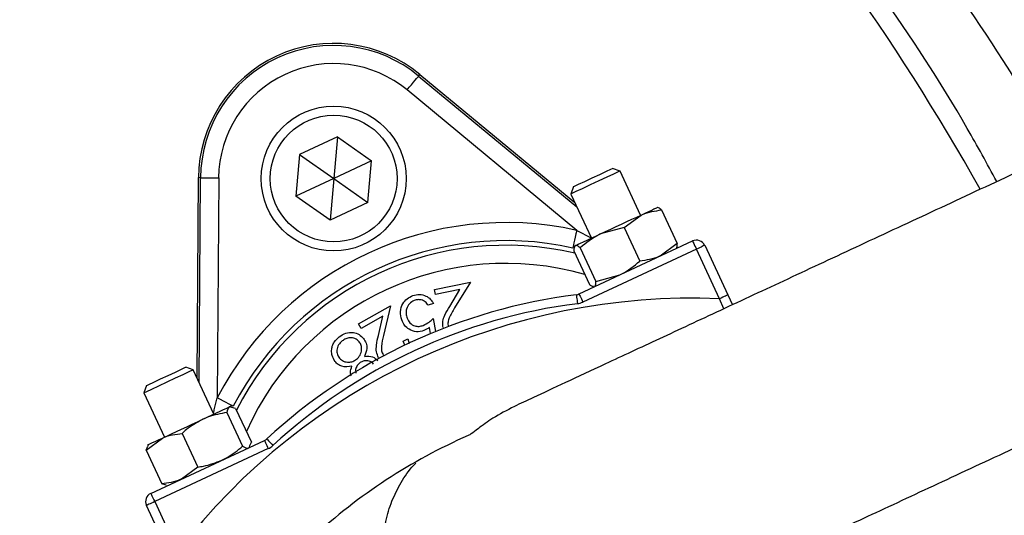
# Model space of a CAD drawing. Header units: millimetres. Extents: x 2741 to 5178, y 1680 to 6494.
# Tile 26 of 30: x 4014 to 4231, y 5495 to 5605. Entities that reach past the tile are written whole.
import ezdxf

# ---------------------------------------------------------------- set-up
doc = ezdxf.new("R2010")
doc.units = ezdxf.units.MM
doc.header["$LTSCALE"] = 2

msp = doc.modelspace()

# ---------------------------------------------------------------- linework, layer by layer
at = {"color": 7, "linetype": 'Continuous', "lineweight": 25}
for p, q in [((4102.04, 5592.1), (4102.33, 5592.45)), ((4102.33, 5592.45), (4136.52, 5564.14)), ((4102.04, 5592.1), (4136.96, 5563.17)), ((4136.95, 5557.99), (4099.49, 5589.02)), ((4084.09, 5578.66), (4075.71, 5574.75)), ((4084.09, 5578.66), (4083.28, 5569.45)), ((4084.09, 5578.66), (4091.65, 5573.36)), ((4075.71, 5574.75), (4074.91, 5565.55)), ((4075.71, 5574.75), (4083.28, 5569.45)), ((4091.65, 5573.36), (4083.28, 5569.45)), ((4090.85, 5564.15), (4091.65, 5573.36)), ((4144.87, 5571.69), (4144.88, 5571.7)), ((4146.51, 5571.1), (4144.88, 5571.7)), ((4151.06, 5561.34), (4146.51, 5571.1)), ((4053.14, 5525.26), (4053.42, 5569.65)), ((4053.88, 5569.64), (4053.42, 5569.65)), ((4053.58, 5524.29), (4053.88, 5569.64)), ((4057.88, 5569.62), (4057.56, 5520.97)), ((4083.28, 5569.45), (4074.91, 5565.55)), ((4083.28, 5569.45), (4082.48, 5560.25)), ((4083.28, 5569.45), (4090.85, 5564.15)), ((4136.23, 5567.66), (4135.63, 5566.03)), ((4082.48, 5560.25), (4074.91, 5565.55)), ((4090.85, 5564.15), (4082.48, 5560.25)), ((4135.63, 5566.03), (4140.19, 5556.27)), ((4154.8, 5563.02), (4154.69, 5563.03)), ((4155.69, 5562.51), (4159.16, 5555.07)), ((4147.42, 5558.66), (4151.18, 5561.39)), ((4147.42, 5558.66), (4142.2, 5557.21)), ((4147.42, 5558.66), (4150.89, 5551.21)), ((4137.45, 5543.96), (4162.54, 5555.66)), ((4136.31, 5553.47), (4139.78, 5546.03)), ((4136.56, 5554.58), (4136.47, 5554.44)), ((4137.73, 5554.14), (4141.2, 5546.69)), ((4163.38, 5553.84), (4138.29, 5542.14)), ((4159.16, 5555.07), (4155.4, 5552.33)), ((4158.91, 5553.97), (4158.98, 5554.05)), ((4168.5, 5542.88), (4163.38, 5553.84)), ((4165.2, 5554.69), (4170.31, 5543.72)), ((4141.2, 5546.69), (4146.43, 5548.14)), ((4105.53, 5544.95), (4113.46, 5546.58)), ((4105.76, 5543.82), (4105.53, 5544.95)), ((4111.15, 5544.93), (4105.76, 5543.82)), ((4108.89, 5541.19), (4111.15, 5544.93)), ((4113.46, 5546.58), (4109.99, 5540.84)), ((4140.62, 5545.53), (4140.79, 5545.51)), ((4170.31, 5543.72), (4171.32, 5541.55)), ((4088.77, 5537.34), (4095.85, 5541.34)), ((4095.85, 5541.34), (4094.3, 5534.79)), ((4105.3, 5541.87), (4104.15, 5541.44)), ((4094.15, 5539.05), (4089.34, 5536.33)), ((4093.14, 5534.79), (4094.15, 5539.05)), ((4105.24, 5538.5), (4105.75, 5535.63)), ((4089.34, 5536.33), (4088.77, 5537.34)), ((4104.69, 5535.19), (4104.44, 5536.56)), ((4098.65, 5533.48), (4099.65, 5534.05)), ((4099.65, 5534.05), (4099.97, 5533.03)), ((4098.96, 5532.6), (4098.65, 5533.48)), ((4052.25, 5527.15), (4050.62, 5527.74)), ((4056.81, 5517.39), (4052.25, 5527.15)), ((4041.97, 5523.71), (4041.38, 5522.08)), ((4041.38, 5522.08), (4045.93, 5512.31)), ((4061.62, 5518.65), (4060.27, 5519)), ((4060.73, 5519.05), (4060.43, 5519.08)), ((4061.62, 5518.65), (4065.1, 5511.2)), ((4059.68, 5517.74), (4063.15, 5510.29)), ((4041.87, 5509.43), (4045.45, 5512.09)), ((4049.8, 5513.13), (4053.27, 5505.69)), ((4041.87, 5509.43), (4042.27, 5510.28)), ((4042.3, 5510.62), (4042.13, 5510.38)), ((4042.91, 5499.87), (4068, 5511.57)), ((4068.84, 5509.76), (4043.75, 5498.06)), ((4064.66, 5510.01), (4064.82, 5510.24)), ((4064.71, 5510.31), (4065.1, 5511.2)), ((4041.87, 5509.43), (4045.34, 5501.99)), ((4053.27, 5505.69), (4049.68, 5503.03)), ((4046.26, 5501.71), (4045.34, 5501.99)), ((4046.25, 5501.59), (4046.53, 5501.56)), ((4047.05, 5486.25), (4041.94, 5497.21)), ((4043.75, 5498.06), (4048.86, 5487.09))]:
    msp.add_line(p, q, dxfattribs=at)
at = {"color": 8, "linetype": 'Continuous', "lineweight": 25}
for p, q in [((4136.95, 5557.99), (4140.13, 5556.38)), ((4169.42, 5540.66), (4168.5, 5542.88))]:
    msp.add_line(p, q, dxfattribs=at)
at = {"color": 7, "linetype": 'Continuous', "lineweight": 25, "flags": 128}
for points in [[(4099.49, 5589.02), (4099.98, 5589.61), (4100.45, 5590.19), (4100.89, 5590.72), (4101.27, 5591.18), (4101.59, 5591.56), (4101.83, 5591.85), (4101.98, 5592.03), (4102.04, 5592.1)], [(4146.51, 5571.1), (4146.5, 5571.1), (4146.1, 5570.91), (4145.09, 5570.44), (4143.6, 5569.75), (4141.8, 5568.91), (4139.92, 5568.03), (4138.17, 5567.21), (4136.77, 5566.56), (4135.89, 5566.15), (4135.63, 5566.03)], [(4136.23, 5567.66), (4136.49, 5567.79), (4137.37, 5568.2), (4138.74, 5568.83), (4140.38, 5569.6), (4142.05, 5570.38), (4143.49, 5571.05), (4144.48, 5571.51), (4144.87, 5571.69)], [(4053.88, 5569.64), (4053.97, 5569.64), (4054.2, 5569.64), (4054.57, 5569.64), (4055.07, 5569.64), (4055.68, 5569.63), (4056.36, 5569.63), (4057.1, 5569.62), (4057.88, 5569.62)], [(4151.18, 5561.39), (4152.07, 5561.81), (4152.84, 5562.17), (4153.5, 5562.47), (4154.01, 5562.72), (4154.39, 5562.89), (4154.62, 5563), (4154.69, 5563.03)], [(4142.2, 5557.21), (4143.32, 5557.73), (4144.49, 5558.27), (4145.67, 5558.82), (4146.85, 5559.38), (4148.02, 5559.92), (4149.14, 5560.44), (4150.2, 5560.93), (4151.18, 5561.39)], [(4136.95, 5557.99), (4136.78, 5557.24), (4136.62, 5556.51), (4136.47, 5555.84), (4136.34, 5555.26), (4136.23, 5554.77), (4136.15, 5554.4), (4136.1, 5554.17), (4136.08, 5554.09)], [(4136.64, 5554.62), (4136.88, 5554.73), (4137.27, 5554.91), (4137.8, 5555.15), (4138.46, 5555.46), (4139.25, 5555.83), (4140.14, 5556.25), (4141.13, 5556.71), (4142.2, 5557.21)], [(4162.54, 5555.66), (4162.55, 5555.62), (4162.6, 5555.52), (4162.68, 5555.35), (4162.79, 5555.13), (4162.91, 5554.85), (4163.06, 5554.54), (4163.22, 5554.2), (4163.38, 5553.84)], [(4136.56, 5554.58), (4136.56, 5554.58), (4136.64, 5554.62)], [(4165.2, 5554.69), (4165.16, 5554.67), (4165.06, 5554.62), (4164.89, 5554.55), (4164.66, 5554.44), (4164.39, 5554.31), (4164.08, 5554.17), (4163.74, 5554.01), (4163.38, 5553.84)], [(4136.85, 5543.78), (4136.86, 5543.75), (4136.87, 5543.63), (4136.89, 5543.45), (4136.93, 5543.2), (4136.96, 5542.9), (4137.01, 5542.56), (4137.05, 5542.19), (4137.1, 5541.8)], [(4137.45, 5543.96), (4137.46, 5543.92), (4137.51, 5543.82), (4137.59, 5543.65), (4137.69, 5543.42), (4137.82, 5543.15), (4137.97, 5542.84), (4138.13, 5542.5), (4138.29, 5542.14)], [(4170.31, 5543.72), (4170.27, 5543.71), (4170.17, 5543.66), (4170, 5543.58), (4169.78, 5543.48), (4169.5, 5543.35), (4169.19, 5543.2), (4168.85, 5543.04), (4168.5, 5542.88)], [(4052.25, 5527.15), (4052.09, 5527.07), (4051.31, 5526.71), (4050, 5526.1), (4048.3, 5525.31), (4046.42, 5524.43), (4044.59, 5523.58), (4043.03, 5522.85), (4041.92, 5522.33), (4041.41, 5522.09), (4041.38, 5522.08)], [(4041.97, 5523.71), (4041.99, 5523.72), (4042.49, 5523.95), (4043.57, 5524.45), (4045.06, 5525.15), (4046.74, 5525.93), (4048.35, 5526.68), (4049.65, 5527.29), (4050.44, 5527.66), (4050.62, 5527.74)], [(4061.11, 5519.13), (4061.03, 5519.17), (4060.82, 5519.28), (4060.49, 5519.45), (4060.05, 5519.68), (4059.52, 5519.96), (4058.91, 5520.27), (4058.25, 5520.62), (4057.56, 5520.97)], [(4054.36, 5516.24), (4055.45, 5516.75), (4056.47, 5517.23), (4057.4, 5517.67), (4058.24, 5518.05), (4058.95, 5518.39), (4059.53, 5518.66), (4059.98, 5518.86), (4060.27, 5519)], [(4060.27, 5519), (4060.42, 5519.07), (4060.43, 5519.08)], [(4045.45, 5512.09), (4046.4, 5512.53), (4047.43, 5513.02), (4048.53, 5513.53), (4049.68, 5514.06), (4050.86, 5514.61), (4052.04, 5515.16), (4053.22, 5515.71), (4054.36, 5516.24)], [(4042.3, 5510.62), (4042.33, 5510.64), (4042.5, 5510.71), (4042.81, 5510.86), (4043.28, 5511.08), (4043.88, 5511.36), (4044.61, 5511.7), (4045.45, 5512.09)], [(4068.51, 5511.92), (4068.54, 5511.89), (4068.61, 5511.8), (4068.74, 5511.67), (4068.91, 5511.49), (4069.11, 5511.26), (4069.35, 5511.01), (4069.6, 5510.73), (4069.87, 5510.45)], [(4068, 5511.57), (4068.01, 5511.54), (4068.06, 5511.43), (4068.14, 5511.27), (4068.24, 5511.04), (4068.37, 5510.77), (4068.52, 5510.45), (4068.68, 5510.11), (4068.84, 5509.76)], [(4042.91, 5499.87), (4042.92, 5499.84), (4042.97, 5499.73), (4043.05, 5499.56), (4043.15, 5499.34), (4043.28, 5499.06), (4043.43, 5498.75), (4043.59, 5498.41), (4043.75, 5498.06)], [(4043.75, 5498.06), (4043.4, 5497.89), (4043.06, 5497.73), (4042.74, 5497.59), (4042.47, 5497.46), (4042.24, 5497.35), (4042.08, 5497.28), (4041.97, 5497.23), (4041.94, 5497.21)]]:
    msp.add_lwpolyline(points, dxfattribs=at)
at = {"color": 7, "linetype": 'Continuous', "lineweight": 25}
for centre, radius in [((3796.56, 5300.39), 790), ((3796.56, 5300.39), 780), ((3796.56, 5300.39), 748.94), ((4083.28, 5569.45), 16), ((4083.28, 5569.45), 14)]:
    msp.add_circle(centre, radius, dxfattribs=at)
for centre, radius, start, end in [((3796.56, 5300.39), 738.95, 306.43528, 243.41913), ((3796.56, 5300.39), 750, 102.05976, 77.94024), ((3767.4, 5309.58), 526, 29.3111, 54.3289), ((4083.28, 5569.45), 29.86, 50.3695, 179.6305), ((4083.28, 5569.45), 29.41, 50.3695, 179.6305), ((4083.28, 5569.45), 25.41, 50.3695, 179.6305), ((4121.32, 5487.89), 71.83, 77.427, 152.573), ((4121.32, 5487.89), 67.83, 77.427, 152.573), ((4163.38, 5553.84), 2, 25, 115), ((3796.56, 5300.39), 250, 279.2069, 80.7931), ((3796.56, 5300.39), 248, 279.2818, 80.7182), ((4162.45, 5399.67), 143.33, 87.5829, 142.4171), ((4152.31, 5421.42), 123.33, 97.1997, 132.8003), ((4136.6, 5545.77), 2, 277.1997, 295), ((4152.31, 5421.42), 121.33, 97.1997, 132.8003), ((4136.6, 5545.77), 4, 277.1997, 295), ((3767.4, 5309.58), 526, 277.6513, 23.3134), ((4067.15, 5513.38), 2, 295, 312.8003), ((4162.45, 5399.67), 123.33, 113.6355, 132.8003), ((4067.15, 5513.38), 4, 295, 312.8003), ((4043.75, 5498.06), 2, 115, 205)]:
    msp.add_arc(centre, radius, start, end, dxfattribs=at)
at = {"color": 8, "linetype": 'Continuous', "lineweight": 25}
for radius, start, end in [(66.81, 76.8106, 152.962), (62.81, 73.8808, 155.8669)]:
    msp.add_arc((4121.32, 5487.89), radius, start, end, dxfattribs=at)
at = {"color": 7, "linetype": 'Continuous', "lineweight": 25}
for points, knots in [([(5020.74, 4550.21), (5029.04, 4566.6), (5045.47, 4599.07), (5067.36, 4648.52), (5087.19, 4697.63), (5104.77, 4746.41), (5120.18, 4794.69), (5133.53, 4842.39), (5144.92, 4889.44), (5154.46, 4935.79), (5162.25, 4981.37), (5168.39, 5026.15), (5172.97, 5070.06), (5176.21, 5114.74), (5178.02, 5160.07), (5178.32, 5205.93), (5177.15, 5250.54), (5174.64, 5293.87), (5170.9, 5335.88), (5165.77, 5378.88), (5159.14, 5422.66), (5150.91, 5467), (5141.62, 5509.44), (5131.37, 5550.21), (5120.31, 5589.29), (5108.55, 5626.65), (5096.32, 5662.06), (5083.75, 5695.54), (5071.06, 5726.93), (5058.29, 5756.47), (5045.37, 5784.62), (5032.05, 5812), (5014.59, 5846.02), (4992.43, 5886.02), (4964.82, 5931.12), (4936.01, 5974.04), (4906.15, 6014.79), (4875.4, 6053.43), (4843.88, 6089.99), (4811.54, 6124.71), (4777.94, 6158.17), (4742.54, 6190.82), (4704.95, 6222.87), (4665.11, 6254.17), (4622.97, 6284.56), (4578.52, 6313.84), (4532.17, 6341.56), (4487.11, 6365.97), (4443.89, 6387.02), (4403.03, 6405.89), (4361.55, 6423.58), (4319.33, 6439.6), (4276.47, 6453.38), (4233.21, 6464.82), (4189.8, 6473.9), (4146.41, 6480.81), (4103.14, 6486.13), (4059.79, 6490.34), (4016.1, 6493.12), (3972.13, 6493.92), (3928.22, 6492.71), (3884.55, 6489.83), (3840.91, 6485.41), (3797.02, 6479.36), (3752.84, 6471.46), (3712.16, 6462.93), (3674.66, 6454.69), (3639.96, 6446.75), (3604.27, 6437.37), (3568.87, 6425.81), (3534.75, 6412.71), (3501.22, 6400.82), (3468.44, 6387.64), (3431.94, 6371.76), (3391.9, 6352.52), (3348.53, 6329.38), (3305.73, 6304.1), (3264.04, 6276.96), (3223.96, 6248.33), (3185.73, 6218.47), (3149.33, 6187.51), (3114.77, 6155.54), (3082.03, 6122.69), (3051.08, 6089.03), (3021.92, 6054.69), (2996.75, 6022.59), (2975.15, 5993.03), (2956.7, 5966.21), (2939.21, 5939.19), (2922.7, 5912.04), (2907.29, 5884.79), (2892.95, 5857.52), (2879.41, 5829.8), (2866.8, 5801.86), (2854.81, 5772.98), (2843.41, 5742.93), (2832.37, 5710.72), (2821.89, 5676.31), (2812.23, 5639.92), (2803.61, 5601.58), (2796.18, 5561.31), (2790.22, 5518.91), (2786.56, 5483.59), (2785.42, 5462.41), (2785.08, 5456.1)], [0, 0, 0, 0, 0.012608, 0.024975, 0.0371, 0.04896, 0.060551, 0.071879, 0.082951, 0.093773, 0.10435, 0.114687, 0.124786, 0.134651, 0.145427, 0.155917, 0.166124, 0.176051, 0.1857, 0.195073, 0.205768, 0.216084, 0.226022, 0.235583, 0.244933, 0.253893, 0.262463, 0.270644, 0.278434, 0.285704, 0.292728, 0.299693, 0.3066, 0.318974, 0.331067, 0.342887, 0.35444, 0.365734, 0.376773, 0.387562, 0.398298, 0.40931, 0.420606, 0.432193, 0.444074, 0.456258, 0.468711, 0.481135, 0.491421, 0.501705, 0.512023, 0.522365, 0.532687, 0.542911, 0.553061, 0.563114, 0.57306, 0.582978, 0.593005, 0.603098, 0.613151, 0.623147, 0.633132, 0.643253, 0.653552, 0.663933, 0.671781, 0.679904, 0.68836, 0.697102, 0.705451, 0.713439, 0.721518, 0.729696, 0.740756, 0.751997, 0.763425, 0.774865, 0.78613, 0.797223, 0.808151, 0.818917, 0.829526, 0.839982, 0.850287, 0.860445, 0.86797, 0.875415, 0.882781, 0.89006, 0.897222, 0.904267, 0.9112, 0.918394, 0.925307, 0.932658, 0.940447, 0.948675, 0.957341, 0.966281, 0.975645, 0.985439, 0.995664, 1, 1, 1, 1]), ([(3375.63, 4613.49), (3375.63, 4613.49), (3363.23, 4621.76), (3337.04, 4636.87), (3300.63, 4663.54), (3265.34, 4691.81), (3231.83, 4722.12), (3200.03, 4754.26), (3170.05, 4788.2), (3141.95, 4823.86), (3115.84, 4861.05), (3091.84, 4899.6), (3070.01, 4939.47), (3050.46, 4980.61), (3033.23, 5022.94), (3018.37, 5066.25), (3005.95, 5110.33), (2996.04, 5154.96), (2988.68, 5200.05), (2983.94, 5245.52), (2981.77, 5291.29), (2982.16, 5337.18), (2985.1, 5382.99), (2990.58, 5428.48), (2998.61, 5473.57), (3009.24, 5518.17), (3022.41, 5562.2), (3038.05, 5605.49), (3056.06, 5647.85), (3076.39, 5689.07), (3097.01, 5725.58), (3117.38, 5757.59), (3136.94, 5785.41), (3157.67, 5812.37), (3182.21, 5841.68), (3211.03, 5872.9), (3244.64, 5905.35), (3279.83, 5935.69), (3316.54, 5963.81), (3354.63, 5989.72), (3394.16, 6013.49), (3434.95, 6035.04), (3476.81, 6054.25), (3519.6, 6071.04), (3563.26, 6085.32), (3607.7, 6097.14), (3652.8, 6106.48), (3698.35, 6113.3), (3744.14, 6117.57), (3790.02, 6119.26), (3835.94, 6118.31), (3881.8, 6114.77), (3927.46, 6108.67), (3972.72, 6100.05), (4017.35, 6088.95), (4061.25, 6075.36), (4104.33, 6059.26), (4146.52, 6040.69), (4187.67, 6019.77), (4227.59, 5996.59), (4266.1, 5971.26), (4303, 5943.89), (4338.2, 5914.51), (4371.7, 5883.2), (4403.45, 5850.03), (4433.32, 5815.16), (4461.17, 5778.75), (4486.94, 5740.82), (4510.52, 5701.41), (4531.91, 5660.6), (4551.02, 5618.6), (4567.77, 5575.6), (4582.06, 5531.79), (4593.83, 5487.36), (4603.01, 5442.36), (4609.65, 5396.88), (4613.76, 5351.02), (4615.33, 5305.01), (4614.34, 5259.05), (4610.77, 5213.27), (4604.59, 5167.75), (4595.84, 5122.56), (4584.58, 5077.85), (4570.85, 5033.84), (4554.69, 4990.74), (4536.56, 4949.41), (4516.23, 4910.19), (4502.42, 4884.76), (4494.41, 4872.74), (4494.41, 4872.74)], [0, 0, 0, 0, 0, 0.011727, 0.023483, 0.035251, 0.04701, 0.05874, 0.070524, 0.082337, 0.094158, 0.105971, 0.117755, 0.129604, 0.14149, 0.153396, 0.165302, 0.177189, 0.189038, 0.200911, 0.212822, 0.224752, 0.236683, 0.248594, 0.260468, 0.272375, 0.284319, 0.296283, 0.308246, 0.320191, 0.332098, 0.340926, 0.349763, 0.358602, 0.367432, 0.379564, 0.391706, 0.403839, 0.415771, 0.427742, 0.439731, 0.45172, 0.463691, 0.475623, 0.487537, 0.499488, 0.511459, 0.52343, 0.535381, 0.547295, 0.559211, 0.571166, 0.583139, 0.595113, 0.607067, 0.618984, 0.630925, 0.642904, 0.654902, 0.666901, 0.678881, 0.690823, 0.702701, 0.714615, 0.726549, 0.738482, 0.750397, 0.762275, 0.774211, 0.786186, 0.798179, 0.810173, 0.822148, 0.834084, 0.845993, 0.857939, 0.869905, 0.88187, 0.893817, 0.905726, 0.917652, 0.929617, 0.941602, 0.953585, 0.965549, 0.977475, 0.988738, 1, 1, 1, 1, 1]), ([(4471.13, 4887.66), (4476.24, 4896.01), (4481.2, 4904.45), (4490.79, 4921.5), (4495.42, 4930.12), (4502.14, 4943.17), (4504.33, 4947.54), (4508.65, 4956.33), (4510.77, 4960.75), (4516.99, 4974.05), (4520.96, 4982.97), (4532.35, 5009.86), (4539.24, 5027.98), (4551.66, 5064.61), (4557.18, 5083.12), (4566.87, 5120.52), (4571.04, 5139.42), (4577.99, 5177.59), (4580.78, 5196.88), (4584.94, 5235.84), (4586.29, 5255.28), (4587.55, 5294.06), (4587.47, 5313.41), (4585.9, 5352.02), (4584.41, 5371.28), (4580.01, 5409.71), (4577.1, 5428.88), (4571.65, 5457.58), (4569.65, 5467.13), (4566.38, 5481.44), (4565.25, 5486.21), (4562.89, 5495.7), (4561.67, 5500.42), (4555.36, 5523.96), (4549.65, 5542.52), (4536.9, 5579.07), (4529.87, 5597.07), (4518.35, 5623.65), (4514.35, 5632.44), (4506.02, 5649.89), (4501.69, 5658.55), (4488.21, 5684.31), (4478.56, 5701.2), (4465.65, 5721.96), (4463.03, 5726.1), (4457.71, 5734.31), (4455.02, 5738.39), (4446.83, 5750.53), (4441.24, 5758.49), (4424.07, 5782.04), (4412.09, 5797.25), (4387.08, 5826.73), (4374.05, 5840.99), (4346.94, 5868.56), (4332.86, 5881.87), (4310.94, 5901.12), (4303.5, 5907.41), (4292.14, 5916.66), (4288.32, 5919.72), (4280.61, 5925.76), (4276.73, 5928.74), (4257.25, 5943.45), (4241.31, 5954.57), (4220.96, 5967.69), (4216.87, 5970.27), (4208.64, 5975.36), (4204.51, 5977.87), (4192.05, 5985.28), (4183.65, 5990.06), (4158.22, 6003.93), (4140.93, 6012.57), (4105.67, 6028.58), (4087.69, 6035.95), (4064.78, 6044.37), (4060.18, 6046.01), (4050.93, 6049.22), (4046.28, 6050.78), (4032.34, 6055.32), (4023.02, 6058.16), (4008.99, 6062.17), (4004.3, 6063.46), (3994.92, 6065.95), (3990.22, 6067.15), (3976.1, 6070.62), (3966.66, 6072.76), (3947.73, 6076.69), (3938.23, 6078.48), (3919.18, 6081.7), (3909.63, 6083.14), (3880.89, 6086.93), (3861.61, 6088.76), (3832.52, 6090.44), (3822.8, 6090.82), (3808.17, 6091.13), (3803.29, 6091.18), (3793.5, 6091.2), (3788.6, 6091.17), (3764.14, 6090.77), (3744.7, 6089.72), (3715.73, 6087.11), (3706.11, 6086.07), (3686.92, 6083.63), (3677.36, 6082.23), (3663.06, 6079.87), (3658.3, 6079.04), (3648.8, 6077.29), (3644.06, 6076.38), (3629.85, 6073.49), (3620.41, 6071.39), (3608.65, 6068.56), (3606.3, 6067.98), (3601.61, 6066.8), (3594.57, 6065), (3587.55, 6063.1), (3573.53, 6059.17), (3564.22, 6056.37), (3550.3, 6051.91), (3545.66, 6050.37), (3536.41, 6047.22), (3531.79, 6045.59), (3517.98, 6040.59), (3508.86, 6037.09), (3481.78, 6026.13), (3464.07, 6018.18), (3429.37, 6001.06), (3412.37, 5991.88), (3379.06, 5972.29), (3362.75, 5961.88), (3330.84, 5939.81), (3315.23, 5928.16), (3296.18, 5912.78), (3292.4, 5909.67), (3284.91, 5903.39), (3281.19, 5900.22), (3270.16, 5890.63), (3262.94, 5884.11), (3241.7, 5864.2), (3228.07, 5850.45), (3201.88, 5822.03), (3189.32, 5807.35), (3165.26, 5777.06), (3153.76, 5761.45), (3137.33, 5737.31), (3131.99, 5729.15), (3124.19, 5716.72), (3121.62, 5712.54), (3116.57, 5704.16), (3114.09, 5699.95), (3101.9, 5678.83), (3092.82, 5661.66), (3075.98, 5626.79), (3068.22, 5609.08), (3054.01, 5573.15), (3047.56, 5554.92), (3035.98, 5517.94), (3030.86, 5499.17), (3025.3, 5475.38), (3024.23, 5470.6), (3022.18, 5461.03), (3021.2, 5456.24), (3018.4, 5441.86), (3016.72, 5432.27), (3012.2, 5403.46), (3009.91, 5384.23), (3006.75, 5345.7), (3005.87, 5326.41), (3005.53, 5287.75), (3006.07, 5268.39), (3007.95, 5239.3), (3008.76, 5229.6), (3010.24, 5215.03), (3010.78, 5210.18), (3011.96, 5200.46), (3012.59, 5195.6), (3015.96, 5171.4), (3019.37, 5152.26), (3027.53, 5114.38), (3032.3, 5095.65), (3043.18, 5058.6), (3049.29, 5040.27), (3062.88, 5004.04), (3070.36, 4986.13), (3080.57, 4964), (3082.65, 4959.59), (3086.91, 4950.79), (3089.09, 4946.41), (3095.72, 4933.32), (3100.3, 4924.7), (3114.47, 4899.16), (3124.51, 4882.53), (3145.76, 4850.1), (3156.97, 4834.28), (3180.57, 4803.46), (3192.95, 4788.46), (3209.19, 4770.22), (3212.47, 4766.59), (3219.11, 4759.41), (3222.46, 4755.85), (3232.58, 4745.28), (3239.45, 4738.38), (3260.39, 4718.09), (3274.81, 4705.11), (3304.54, 4680.26), (3319.86, 4668.39), (3351.38, 4645.75), (3367.59, 4634.98), (3384.25, 4624.78)], [0, 0, 0, 0, 0.007812, 0.007812, 0.015625, 0.015625, 0.019531, 0.019531, 0.023437, 0.023437, 0.03125, 0.03125, 0.046875, 0.046875, 0.0625, 0.0625, 0.078125, 0.078125, 0.09375, 0.09375, 0.109375, 0.109375, 0.125, 0.125, 0.140625, 0.140625, 0.15625, 0.15625, 0.164062, 0.164062, 0.167969, 0.167969, 0.171875, 0.171875, 0.1875, 0.1875, 0.203125, 0.203125, 0.210937, 0.210937, 0.21875, 0.21875, 0.234375, 0.234375, 0.238281, 0.238281, 0.242187, 0.242187, 0.25, 0.25, 0.265625, 0.265625, 0.28125, 0.28125, 0.296875, 0.296875, 0.304687, 0.304687, 0.308594, 0.308594, 0.3125, 0.3125, 0.328125, 0.328125, 0.332031, 0.332031, 0.335937, 0.335937, 0.34375, 0.34375, 0.359375, 0.359375, 0.375, 0.375, 0.378906, 0.378906, 0.382812, 0.382812, 0.390625, 0.390625, 0.394531, 0.394531, 0.398437, 0.398437, 0.40625, 0.40625, 0.414062, 0.414062, 0.421875, 0.421875, 0.4375, 0.4375, 0.445312, 0.445312, 0.449219, 0.449219, 0.453125, 0.453125, 0.46875, 0.46875, 0.476562, 0.476562, 0.484375, 0.484375, 0.488281, 0.488281, 0.492187, 0.492187, 0.5, 0.5, 0.501953, 0.501953, 0.503906, 0.507812, 0.507812, 0.515625, 0.515625, 0.519531, 0.519531, 0.523437, 0.523437, 0.53125, 0.53125, 0.546875, 0.546875, 0.5625, 0.5625, 0.578125, 0.578125, 0.59375, 0.59375, 0.597656, 0.597656, 0.601562, 0.601562, 0.609375, 0.609375, 0.625, 0.625, 0.640625, 0.640625, 0.65625, 0.65625, 0.664062, 0.664062, 0.667969, 0.667969, 0.671875, 0.671875, 0.6875, 0.6875, 0.703125, 0.703125, 0.71875, 0.71875, 0.734375, 0.734375, 0.738281, 0.738281, 0.742187, 0.742187, 0.75, 0.75, 0.765625, 0.765625, 0.78125, 0.78125, 0.796875, 0.796875, 0.804687, 0.804687, 0.808594, 0.808594, 0.8125, 0.8125, 0.828125, 0.828125, 0.84375, 0.84375, 0.859375, 0.859375, 0.875, 0.875, 0.878906, 0.878906, 0.882812, 0.882812, 0.890625, 0.890625, 0.90625, 0.90625, 0.921875, 0.921875, 0.9375, 0.9375, 0.941406, 0.941406, 0.945312, 0.945312, 0.953125, 0.953125, 0.96875, 0.96875, 0.984375, 0.984375, 1, 1, 1, 1]), ([(4254.45, 5579.73), (4252.16, 5583.81), (4244.75, 5596.98), (4230.57, 5618.34), (4212.01, 5643.69), (4191.89, 5667.84), (4170.52, 5690.54), (4147.86, 5711.69), (4124.02, 5731.27), (4098.91, 5749.42), (4072.71, 5766.06), (4045.55, 5781.09), (4016.77, 5794.77), (3986.45, 5807.07), (3954.66, 5818.03), (3922.24, 5827.19), (3889.34, 5834.44), (3865.78, 5838.2), (3853.25, 5839.71), (3851.86, 5839.88)], [0, 0, 0, 0, 0.028624, 0.092527, 0.156406, 0.22016, 0.28371, 0.345658, 0.407843, 0.470155, 0.532472, 0.594671, 0.656629, 0.723531, 0.790613, 0.857737, 0.92478, 0.991649, 1, 1, 1, 1]), ([(3930.61, 5837.39), (3937.4, 5835.98), (3950.98, 5833.18), (3971.18, 5827.96), (3991.2, 5821.97), (4013.59, 5814.29), (4038.15, 5804.54), (4064.6, 5792.29), (4090.59, 5778.47), (4116, 5763.05), (4140.72, 5746.06), (4164.21, 5727.86), (4186.43, 5708.55), (4207.33, 5688.23), (4227.28, 5666.59), (4246.13, 5643.62), (4263.92, 5619.45), (4274.58, 5602.53), (4279.9, 5594.07)], [0, 0, 0, 0, 0.047479, 0.094957, 0.142732, 0.190508, 0.256983, 0.32351, 0.389985, 0.458391, 0.526854, 0.595261, 0.661734, 0.728258, 0.794731, 0.863135, 0.931595, 1, 1, 1, 1]), ([(4274.79, 5590.97), (4268.54, 5600.82), (4256.01, 5620.55), (4234.71, 5648.47), (4211.73, 5675.05), (4187.01, 5699.97), (4160.71, 5723.15), (4132.87, 5744.45), (4103.62, 5763.86), (4073.1, 5781.29), (4041.53, 5796.63), (4016.14, 5806.91), (3993.81, 5814.78), (3974.7, 5820.77), (3951.97, 5826.83), (3936.79, 5829.98), (3929.46, 5831.5)], [0, 0, 0, 0, 0.080763, 0.161801, 0.242933, 0.32397, 0.404731, 0.485494, 0.566534, 0.647666, 0.728705, 0.809469, 0.837176, 0.892662, 0.948147, 1, 1, 1, 1]), ([(4243.43, 5575.17), (4239.41, 5582.01), (4229.15, 5599.44), (4210.16, 5626.02), (4186.89, 5654.89), (4161.56, 5682.13), (4134.41, 5707.66), (4105.53, 5731.36), (4075.06, 5753.12), (4043.13, 5772.84), (4009.9, 5790.44), (3975.5, 5805.79), (3940.16, 5819.03), (3915.92, 5825.86), (3903.8, 5829.28)], [0, 0, 0, 0, 0.055365, 0.14124, 0.227117, 0.312992, 0.398869, 0.484744, 0.570621, 0.656496, 0.742373, 0.828248, 0.914123, 1, 1, 1, 1]), ([(4229.69, 5568.76), (4227.56, 5572.7), (4219.73, 5587.16), (4204.02, 5610.87), (4182.73, 5639.75), (4159.46, 5667.05), (4134.03, 5693.06), (4106.54, 5717.75), (4086.52, 5732.73), (4076.51, 5740.21)], [0, 0, 0, 0, 0.057973, 0.212702, 0.367609, 0.522336, 0.676537, 0.838269, 1, 1, 1, 1]), ([(4279.9, 5594.07), (4285.71, 5584.12), (4297.33, 5564.2), (4312.4, 5533.05), (4326.14, 5500.03), (4338.06, 5465), (4347.91, 5428.05), (4355.28, 5390.48), (4360.12, 5352.55), (4362.39, 5314.42), (4362.01, 5276.22), (4359.05, 5238.07), (4353.55, 5200.15), (4345.54, 5162.73), (4335.04, 5125.98), (4322.03, 5090.05), (4306.61, 5055.03), (4288.86, 5021.08), (4268.91, 4988.41), (4246.59, 4956.87), (4221.88, 4926.65), (4194.84, 4897.9), (4166.22, 4871.4), (4136.18, 4847.25), (4104.92, 4825.4), (4072.25, 4805.66), (4038.37, 4788.16), (4008.18, 4775.06), (3982.24, 4765.45), (3961.06, 4758.55), (3939.84, 4752.49), (3925.65, 4749.18), (3918.56, 4747.53)], [0, 0, 0, 0, 0.032167, 0.064364, 0.09653, 0.132001, 0.167593, 0.203225, 0.238817, 0.274287, 0.309786, 0.345406, 0.381068, 0.416688, 0.452187, 0.487685, 0.523305, 0.558966, 0.594586, 0.630084, 0.666776, 0.703512, 0.740203, 0.775576, 0.81107, 0.846604, 0.882097, 0.91747, 0.938401, 0.959332, 0.979666, 1, 1, 1, 1]), ([(4049.83, 4801.12), (4052.34, 4802.34), (4064.13, 4808.07), (4084.68, 4819.99), (4111.32, 4836.92), (4137.13, 4855.64), (4161.15, 4875.17), (4183.37, 4895.37), (4203.96, 4916.12), (4223.49, 4938), (4242.27, 4961.38), (4260.08, 4986.2), (4276.78, 5012.41), (4292.15, 5039.78), (4306.09, 5068.24), (4318.5, 5097.72), (4329.12, 5127.58), (4337.95, 5157.7), (4345.03, 5187.97), (4350.47, 5218.89), (4354.2, 5250.36), (4356.15, 5282.29), (4356.27, 5313.97), (4354.62, 5345.3), (4351.27, 5376.18), (4346.17, 5407.12), (4339.25, 5438.03), (4330.51, 5468.77), (4321.35, 5495.2), (4312.45, 5517.45), (4304.37, 5535.74), (4295.62, 5553.76), (4285.86, 5572.25), (4278.62, 5584.49), (4274.79, 5590.97)], [0, 0, 0, 0, 0.009081, 0.042659, 0.077208, 0.111785, 0.146335, 0.17791, 0.209485, 0.241408, 0.27333, 0.307026, 0.340748, 0.374444, 0.409119, 0.443823, 0.478498, 0.512194, 0.545916, 0.579611, 0.614288, 0.648992, 0.683669, 0.717337, 0.751031, 0.784699, 0.819347, 0.854024, 0.888673, 0.910324, 0.931976, 0.953739, 0.975501, 1, 1, 1, 1]), ([(4251.64, 5579), (4245.65, 5576.21), (4233.78, 5570.67), (4216.31, 5562.52), (4199.48, 5554.68), (4183.49, 5547.22), (4168.58, 5540.27), (4155.03, 5533.95), (4143.56, 5528.6), (4134.3, 5524.28), (4127.55, 5521.13), (4124.5, 5519.71), (4123.17, 5519.09)], [0, 0, 0, 0, 0.113512, 0.225199, 0.335104, 0.443266, 0.54959, 0.654173, 0.757143, 0.845617, 0.932497, 1, 1, 1, 1]), ([(4151.18, 5561.39), (4151.28, 5561.44), (4152.68, 5562.08), (4154.24, 5562.3), (4155.69, 5562.51)], [0, 0, 0, 0, 0.070178, 1, 1, 1, 1]), ([(4155.69, 5562.51), (4155.35, 5562.78), (4155.01, 5563.05), (4154.8, 5563.02), (4154.8, 5563.02)], [0, 0, 0, 0, 0.986889, 1, 1, 1, 1]), ([(4142.2, 5557.21), (4142.09, 5557.15), (4140.45, 5556.38), (4139.04, 5555.22), (4137.73, 5554.14)], [0, 0, 0, 0, 0.070196, 1, 1, 1, 1]), ([(4136.64, 5554.62), (4136.5, 5554.43), (4136.32, 5554.19), (4136.31, 5553.61), (4136.31, 5553.47)], [0, 0, 0, 0, 0.77308, 1, 1, 1, 1]), ([(4137.73, 5554.14), (4137.4, 5554.38), (4136.97, 5554.7), (4136.71, 5554.63), (4136.64, 5554.62)], [0, 0, 0, 0, 0.755622, 1, 1, 1, 1]), ([(4158.97, 5554.06), (4158.98, 5554.06), (4159.13, 5554.2), (4159.15, 5554.64), (4159.16, 5555.07)], [0, 0, 0, 0, 0.013111, 1, 1, 1, 1]), ([(4146.43, 5548.14), (4146.54, 5548.2), (4148.17, 5548.97), (4149.58, 5550.13), (4150.89, 5551.21)], [0, 0, 0, 0, 0.070196, 1, 1, 1, 1]), ([(4155.4, 5552.33), (4155.31, 5552.28), (4153.91, 5551.65), (4152.34, 5551.42), (4150.89, 5551.21)], [0, 0, 0, 0, 0.0702248, 1, 1, 1, 1]), ([(4140.87, 5545.55), (4140.92, 5545.59), (4141.15, 5545.74), (4141.18, 5546.28), (4141.2, 5546.69)], [0, 0, 0, 0, 0.2443782, 1, 1, 1, 1]), ([(4139.78, 5546.03), (4139.89, 5545.94), (4140.24, 5545.66), (4140.47, 5545.64), (4140.63, 5545.63)], [0, 0, 0, 0, 0.296739, 1, 1, 1, 1]), ([(4098.32, 5538.19), (4098.16, 5538.8), (4097.86, 5540.01), (4098.37, 5541.73), (4099.42, 5542.97), (4100.31, 5543.38), (4100.76, 5543.59)], [0, 0, 0, 0, 0.27984, 0.5592691, 0.7794224, 1, 1, 1, 1]), ([(4101.08, 5542.52), (4100.68, 5542.3), (4099.9, 5541.88), (4099.33, 5540.72), (4099.19, 5539.58), (4099.39, 5538.91), (4099.48, 5538.57)], [0, 0, 0, 0, 0.2790078, 0.5588479, 0.7792716, 1, 1, 1, 1]), ([(4100.76, 5543.59), (4101.24, 5543.72), (4102.21, 5543.98), (4103.6, 5543.6), (4104.67, 5542.86), (4105.09, 5542.2), (4105.3, 5541.87)], [0, 0, 0, 0, 0.27982, 0.559317, 0.779551, 1, 1, 1, 1]), ([(4104.15, 5541.44), (4103.95, 5541.71), (4103.57, 5542.26), (4102.69, 5542.64), (4101.83, 5542.72), (4101.33, 5542.58), (4101.08, 5542.52)], [0, 0, 0, 0, 0.280078, 0.559228, 0.779649, 1, 1, 1, 1]), ([(4107.43, 5536.5), (4107.38, 5536.97), (4107.28, 5537.92), (4107.91, 5539.52), (4108.52, 5540.56), (4108.89, 5541.19)], [0, 0, 0, 0, 0.279319, 0.559188, 1, 1, 1, 1]), ([(4109.99, 5540.84), (4109.55, 5540.13), (4108.95, 5539.15), (4108.45, 5537.73), (4108.52, 5537.08), (4108.56, 5536.75)], [0, 0, 0, 0, 0.560641, 0.780419, 1, 1, 1, 1]), ([(4103.2, 5535.86), (4102.65, 5535.71), (4101.54, 5535.43), (4099.98, 5535.99), (4098.87, 5536.97), (4098.5, 5537.78), (4098.32, 5538.19)], [0, 0, 0, 0, 0.2796655, 0.5590635, 0.7793037, 1, 1, 1, 1]), ([(4099.48, 5538.57), (4099.67, 5538.2), (4100.03, 5537.46), (4101.07, 5536.84), (4102.14, 5536.72), (4102.76, 5536.91), (4103.07, 5537)], [0, 0, 0, 0, 0.279875, 0.558967, 0.779184, 1, 1, 1, 1]), ([(4103.07, 5537), (4103.51, 5537.23), (4104.31, 5537.63), (4104.96, 5538.24), (4105.24, 5538.5)], [0, 0, 0, 0, 0.559302, 1, 1, 1, 1]), ([(4104.44, 5536.56), (4104.22, 5536.41), (4103.83, 5536.13), (4103.4, 5535.94), (4103.2, 5535.86)], [0, 0, 0, 0, 0.560071, 1, 1, 1, 1]), ([(4082.8, 5531.47), (4082.84, 5531.8), (4082.92, 5532.45), (4083.47, 5533.52), (4084.09, 5534.09), (4084.48, 5534.44)], [0, 0, 0, 0, 0.280074, 0.560208, 1, 1, 1, 1]), ([(4084.48, 5534.44), (4084.94, 5534.77), (4085.88, 5535.42), (4087.52, 5535.52), (4088.93, 5535.05), (4089.56, 5534.42), (4089.88, 5534.1)], [0, 0, 0, 0, 0.2806268, 0.5594032, 0.7798946, 1, 1, 1, 1]), ([(4088.91, 5533.38), (4088.62, 5533.65), (4088.04, 5534.19), (4086.91, 5534.35), (4085.92, 5534.08), (4085.42, 5533.72), (4085.16, 5533.55)], [0, 0, 0, 0, 0.279151, 0.558308, 0.778987, 1, 1, 1, 1]), ([(4089.88, 5534.1), (4090.09, 5533.77), (4090.52, 5533.1), (4090.67, 5531.66), (4090.29, 5530.71), (4090.06, 5530.13)], [0, 0, 0, 0, 0.28012, 0.560014, 1, 1, 1, 1]), ([(4093.2, 5529.85), (4093, 5530.29), (4092.62, 5531.16), (4092.72, 5532.89), (4092.98, 5534.07), (4093.14, 5534.79)], [0, 0, 0, 0, 0.279301, 0.559167, 1, 1, 1, 1]), ([(4094.3, 5534.79), (4094.1, 5533.98), (4093.83, 5532.86), (4093.79, 5531.35), (4094.06, 5530.75), (4094.2, 5530.45)], [0, 0, 0, 0, 0.560683, 0.780441, 1, 1, 1, 1]), ([(4073.41, 4856.82), (4081.94, 4862.17), (4099, 4872.88), (4124.45, 4891.59), (4149.83, 4912.66), (4174.73, 4936.35), (4198.01, 4961.57), (4219.55, 4988.17), (4239.41, 5016.27), (4257.48, 5045.85), (4273.71, 5076.81), (4287.9, 5108.73), (4299.97, 5141.42), (4310.09, 5175.38), (4318.04, 5210.59), (4323.68, 5246.96), (4326.84, 5283.65), (4327.5, 5320.41), (4325.62, 5357.29), (4321.06, 5394.14), (4313.89, 5430.87), (4304.11, 5467.07), (4292.66, 5500.99), (4283.28, 5522.32), (4278.94, 5532.18)], [0, 0, 0, 0, 0.038473, 0.076945, 0.120869, 0.164933, 0.20905, 0.253124, 0.297055, 0.342211, 0.387503, 0.432846, 0.478147, 0.523311, 0.571153, 0.619154, 0.667207, 0.715204, 0.763043, 0.811658, 0.86044, 0.90928, 0.958066, 1, 1, 1, 1]), ([(4083.61, 5529), (4083.34, 5529.43), (4082.85, 5530.18), (4082.82, 5531.08), (4082.8, 5531.47)], [0, 0, 0, 0, 0.559347, 1, 1, 1, 1]), ([(4085.16, 5533.55), (4084.87, 5533.27), (4084.27, 5532.73), (4083.95, 5531.62), (4084.02, 5530.57), (4084.36, 5530.03), (4084.53, 5529.76)], [0, 0, 0, 0, 0.280357, 0.55959, 0.779862, 1, 1, 1, 1]), ([(4088.29, 5529.5), (4088.59, 5529.78), (4089.18, 5530.35), (4089.49, 5531.49), (4089.43, 5532.56), (4089.09, 5533.11), (4088.91, 5533.38)], [0, 0, 0, 0, 0.279977, 0.55972, 0.779981, 1, 1, 1, 1]), ([(4084.53, 5529.76), (4084.82, 5529.5), (4085.4, 5528.96), (4086.52, 5528.82), (4087.52, 5528.98), (4088.03, 5529.32), (4088.29, 5529.5)], [0, 0, 0, 0, 0.278782, 0.558887, 0.779353, 1, 1, 1, 1]), ([(4090.06, 5530.13), (4090.7, 5530.19), (4091.83, 5530.3), (4092.66, 5529.54), (4093.03, 5529.21)], [0, 0, 0, 0, 0.559995, 1, 1, 1, 1]), ([(4087.32, 5527.96), (4086.54, 5527.86), (4085.46, 5527.71), (4084.22, 5528.34), (4083.81, 5528.78), (4083.61, 5529)], [0, 0, 0, 0, 0.558017, 0.778942, 1, 1, 1, 1]), ([(4087.11, 5525.8), (4087.05, 5526.06), (4086.89, 5526.79), (4087.15, 5527.5), (4087.32, 5527.96)], [0, 0, 0, 0, 0.360307, 1, 1, 1, 1]), ([(4088.97, 5528.66), (4088.75, 5528.43), (4088.3, 5527.98), (4088.05, 5527.13), (4088.15, 5526.62), (4088.18, 5526.42)], [0, 0, 0, 0, 0.377898, 0.755959, 1, 1, 1, 1]), ([(4092.08, 5528.46), (4091.84, 5528.68), (4091.35, 5529.11), (4090.43, 5529.21), (4089.61, 5529.08), (4089.18, 5528.8), (4088.97, 5528.66)], [0, 0, 0, 0, 0.278465, 0.558839, 0.779428, 1, 1, 1, 1]), ([(4146.34, 5469.21), (4147.68, 5469.84), (4150.75, 5471.27), (4157.56, 5474.44), (4166.68, 5478.7), (4177.74, 5483.85), (4190.56, 5489.83), (4204.99, 5496.56), (4220.85, 5503.96), (4237.94, 5511.92), (4256.08, 5520.38), (4268.54, 5526.19), (4274.88, 5529.15)], [0, 0, 0, 0, 0.067587, 0.154393, 0.245577, 0.341084, 0.440585, 0.544165, 0.651941, 0.763818, 0.879822, 1, 1, 1, 1]), ([(4123.51, 4897.95), (4132.91, 4906.11), (4151.69, 4922.42), (4177.6, 4949.14), (4201.72, 4977.36), (4223.77, 5007.14), (4243.7, 5038.27), (4261.4, 5070.64), (4276.81, 5104.08), (4289.83, 5138.46), (4300.42, 5173.6), (4308.52, 5209.36), (4314.11, 5245.56), (4317.14, 5282.05), (4317.63, 5318.65), (4315.54, 5355.2), (4310.91, 5391.53), (4303.75, 5427.48), (4294.04, 5462.85), (4282.66, 5495.98), (4273.38, 5516.82), (4269.09, 5526.45)], [0, 0, 0, 0, 0.053024, 0.106046, 0.15907, 0.212092, 0.265115, 0.318138, 0.371161, 0.424183, 0.477207, 0.530229, 0.583253, 0.636275, 0.689299, 0.742321, 0.795345, 0.848367, 0.901391, 0.954413, 1, 1, 1, 1]), ([(4033.25, 4837.93), (4035.63, 4840.1), (4040.38, 4844.44), (4052.32, 4853.87), (4068.64, 4866.61), (4089.24, 4882.83), (4110.73, 4900.9), (4132.63, 4921.33), (4154.78, 4944.17), (4175.68, 4968.19), (4195.2, 4993.31), (4213.32, 5019.68), (4229.9, 5047.3), (4244.9, 5076.12), (4258.18, 5105.83), (4269.66, 5136.29), (4279.27, 5167.32), (4287.25, 5200.02), (4293.25, 5234.41), (4297.05, 5270.4), (4298.42, 5306.61), (4297.35, 5342.78), (4293.86, 5378.66), (4287.87, 5414.11), (4279.58, 5449.07), (4268.73, 5483.33), (4260.23, 5506.87), (4254.72, 5518.63), (4254.29, 5519.55)], [0, 0, 0, 0, 0.012652, 0.025321, 0.058969, 0.09264, 0.126298, 0.167026, 0.207849, 0.248693, 0.289493, 0.330202, 0.371721, 0.413393, 0.455141, 0.496888, 0.538556, 0.580073, 0.626334, 0.672756, 0.719232, 0.765654, 0.811915, 0.857828, 0.903899, 0.950023, 0.996093, 1, 1, 1, 1]), ([(4060.27, 5519), (4060.25, 5518.99), (4059.93, 5518.83), (4059.8, 5518.26), (4059.68, 5517.74)], [0, 0, 0, 0, 0.070231, 1, 1, 1, 1]), ([(4123.17, 5519.08), (4121.53, 5518.23), (4118.49, 5516.65), (4115.43, 5514.37), (4113.68, 5513.04), (4113.2, 5512.77), (4113.01, 5512.66)], [0, 0, 0, 0, 0.355533, 0.65924, 0.862039, 1, 1, 1, 1]), ([(4054.36, 5516.24), (4053.11, 5515.54), (4051.5, 5514.64), (4050.11, 5513.41), (4049.8, 5513.13)], [0, 0, 0, 0, 0.773085, 1, 1, 1, 1]), ([(4059.68, 5517.74), (4058.29, 5517.49), (4056.46, 5517.16), (4054.77, 5516.43), (4054.36, 5516.24)], [0, 0, 0, 0, 0.755643, 1, 1, 1, 1]), ([(4045.45, 5512.09), (4045.55, 5512.14), (4046.89, 5512.75), (4048.4, 5512.95), (4049.8, 5513.13)], [0, 0, 0, 0, 0.070169, 1, 1, 1, 1]), ([(4058.58, 5507.18), (4058.99, 5507.38), (4060.64, 5508.2), (4062.07, 5509.39), (4063.15, 5510.29)], [0, 0, 0, 0, 0.244355, 1, 1, 1, 1]), ([(4053.27, 5505.69), (4053.68, 5505.75), (4055.51, 5506.02), (4057.25, 5506.68), (4058.58, 5507.18)], [0, 0, 0, 0, 0.226913, 1, 1, 1, 1]), ([(4122.68, 5460.69), (4121.75, 5460.65), (4119.25, 5460.54), (4115.25, 5461.25), (4110.81, 5462.7), (4106.72, 5464.89), (4103.02, 5467.75), (4099.89, 5471.17), (4097.35, 5475.09), (4095.52, 5479.35), (4094.42, 5483.9), (4094.11, 5488.52), (4094.58, 5493.17), (4095.8, 5497.64), (4097.82, 5501.84), (4099.73, 5504.83), (4101.15, 5506.23), (4101.44, 5506.52)], [0, 0, 0, 0, 0.043363, 0.11647, 0.187497, 0.260585, 0.331573, 0.404621, 0.475573, 0.548584, 0.61952, 0.692512, 0.763456, 0.836456, 0.907431, 0.980462, 1, 1, 1, 1]), ([(4049.68, 5503.03), (4049.59, 5502.99), (4048.24, 5502.37), (4046.74, 5502.17), (4045.34, 5501.99)], [0, 0, 0, 0, 0.070221, 1, 1, 1, 1])]:
    msp.add_open_spline(points, degree=3, knots=knots, dxfattribs=at)
at = {"color": 8, "linetype": 'Continuous', "lineweight": 25}
msp.add_open_spline([(4056.74, 5517.52), (4056.82, 5517.9), (4057.05, 5519.05), (4057.36, 5520.2), (4057.56, 5520.97)], degree=3, knots=[0, 0, 0, 0, 0.326437, 1, 1, 1, 1], dxfattribs=at)
at = {"color": 7, "linetype": 'Continuous', "lineweight": 25}
msp.add_open_spline([(4063.15, 5510.29), (4063.7, 5509.95), (4064.17, 5509.78), (4064.5, 5509.94)], degree=3, dxfattribs=at)

doc.saveas('drawing.dxf')
